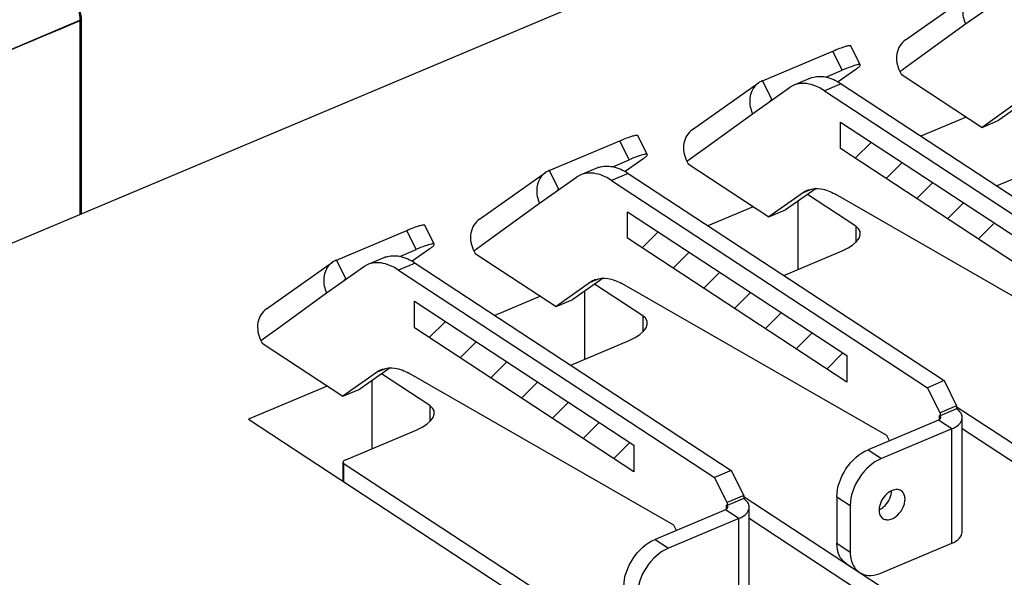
# Model space of a CAD drawing. Header units: millimetres. Extents: x 0 to 4620, y -1280 to 3267.
# Tile 88 of 103: x 3278 to 3404, y 1992 to 2063. Entities that reach past the tile are written whole.
import ezdxf

# ---------------------------------------------------------------- set-up
doc = ezdxf.new("R2010")
doc.units = ezdxf.units.MM
doc.header["$LTSCALE"] = 254.1
doc.layers.get('0').update_dxf_attribs({"linetype": 'CONTINUOUS'})
doc.layers.add('03___PRT_ALL_CURVES', color=7, linetype='CONTINUOUS')

msp = doc.modelspace()

# ---------------------------------------------------------------- linework, layer by layer
at = {"color": 7, "linetype": 'Continuous'}
for p, q in [((3245.37, 2021.27), (3382.51, 2078.97)), ((3383.03, 2049.97), (3411.16, 2031.53)), ((3383.03, 2046.57), (3383.03, 2049.97)), ((3399.16, 2050.61), (3393.34, 2048.17)), ((3411.16, 2028.12), (3383.03, 2046.57)), ((3403.05, 2041.8), (3410.55, 2044.96)), ((3384.97, 2036.63), (3378.79, 2040.68)), ((3377.53, 2039.78), (3377.53, 2031.06)), ((3355.71, 2038.48), (3383.85, 2020.04)), ((3355.71, 2035.08), (3355.71, 2038.48)), ((3371.84, 2039.12), (3366.03, 2036.67)), ((3384.97, 2036.63), (3384.97, 2034.55)), ((3383.85, 2016.63), (3355.71, 2035.08)), ((3375.74, 2030.31), (3383.24, 2033.46)), ((3357.66, 2025.14), (3351.48, 2029.19)), ((3350.21, 2028.29), (3350.21, 2019.57)), ((3328.4, 2026.99), (3356.53, 2008.54)), ((3328.4, 2023.58), (3328.4, 2026.99)), ((3344.53, 2027.63), (3338.71, 2025.18)), ((3357.66, 2025.14), (3357.66, 2023.06)), ((3356.53, 2005.14), (3328.4, 2023.58)), ((3348.42, 2018.82), (3355.92, 2021.97)), ((3383.85, 2020.04), (3383.85, 2016.63)), ((3322.9, 2016.8), (3322.9, 2008.08)), ((3330.34, 2013.64), (3324.16, 2017.69)), ((3317.21, 2016.13), (3307.1, 2011.88)), ((3330.34, 2013.64), (3330.34, 2011.57)), ((3425.24, 1995.53), (3397.86, 2013.48)), ((3307.1, 2011.88), (3368.47, 1971.64)), ((3319.58, 2006.68), (3328.61, 2010.48)), ((3398.63, 2010.67), (3423.1, 1994.63)), ((3356.53, 2008.54), (3356.53, 2005.14)), ((3319.21, 2006.33), (3319.21, 2003.94)), ((3370.61, 1972.55), (3319.26, 2006.21)), ((3319.28, 2006.2), (3319.28, 2003.89)), ((3397.93, 1984.04), (3370.55, 2001.99)), ((3371.31, 1999.18), (3395.78, 1983.14))]:
    msp.add_line(p, q, dxfattribs=at)
at = {"color": 6, "linetype": 'Continuous'}
for p, q in [((3391.35, 2060.5), (3399.83, 2066.49)), ((3399.06, 2062.54), (3403.8, 2065.88)), ((3285.64, 2063), (3285.5, 2062.94)), ((3285.64, 2063), (3285.52, 2063.08)), ((3285.64, 2063), (3285.64, 2038.22)), ((3393, 2058.16), (3399.06, 2062.54)), ((3385.56, 2057.3), (3384.35, 2059.74)), ((3373, 2055.27), (3382.03, 2059.07)), ((3383.24, 2056.62), (3382.03, 2059.07)), ((3390.62, 2056.44), (3393, 2058.16)), ((3381.14, 2055.74), (3383.24, 2056.62)), ((3384.97, 2056.71), (3382.72, 2055.12)), ((3390.62, 2056.44), (3390.79, 2056.1)), ((3390.79, 2056.1), (3401.17, 2049.29)), ((3364.03, 2049.01), (3372.52, 2055)), ((3373, 2055.27), (3374.21, 2052.82)), ((3379.18, 2055.6), (3377.04, 2054.7)), ((3383.1, 2054.88), (3380.96, 2053.98)), ((3383.1, 2054.88), (3423.63, 2028.31)), ((3371.74, 2051.04), (3376.49, 2054.39)), ((3380.96, 2053.98), (3421.49, 2027.41)), ((3374.01, 2052.69), (3374.21, 2052.82)), ((3374.21, 2052.82), (3374.35, 2052.88)), ((3405.6, 2052.42), (3401.17, 2049.29)), ((3407.21, 2052.94), (3403.31, 2050.19)), ((3365.69, 2046.67), (3371.74, 2051.04)), ((3401.17, 2049.29), (3403.31, 2050.19)), ((3358.25, 2045.81), (3357.04, 2048.25)), ((3345.68, 2043.77), (3354.71, 2047.57)), ((3355.92, 2045.13), (3354.71, 2047.57)), ((3363.31, 2044.95), (3365.69, 2046.67)), ((3353.83, 2044.25), (3355.92, 2045.13)), ((3357.66, 2045.21), (3355.4, 2043.62)), ((3363.31, 2044.95), (3363.47, 2044.61)), ((3363.47, 2044.61), (3373.85, 2037.8)), ((3336.72, 2037.52), (3345.2, 2043.51)), ((3345.68, 2043.77), (3346.89, 2041.33)), ((3351.86, 2044.1), (3349.72, 2043.2)), ((3355.79, 2043.39), (3353.65, 2042.49)), ((3355.79, 2043.39), (3396.32, 2016.82)), ((3344.43, 2039.55), (3349.17, 2042.9)), ((3353.65, 2042.49), (3394.18, 2015.92)), ((3346.7, 2041.19), (3346.89, 2041.33)), ((3346.89, 2041.33), (3347.04, 2041.39)), ((3378.29, 2040.93), (3373.85, 2037.8)), ((3379.89, 2041.45), (3375.99, 2038.7)), ((3378.29, 2040.93), (3379.41, 2041.4)), ((3416.28, 2021.26), (3382.28, 2040.76)), ((3338.37, 2035.17), (3344.43, 2039.55)), ((3373.85, 2037.8), (3375.99, 2038.7)), ((3330.93, 2034.31), (3329.72, 2036.76)), ((3318.37, 2032.28), (3327.4, 2036.08)), ((3328.61, 2033.64), (3327.4, 2036.08)), ((3335.99, 2033.45), (3338.37, 2035.17)), ((3326.51, 2032.75), (3328.61, 2033.64)), ((3330.34, 2033.72), (3328.09, 2032.13)), ((3335.99, 2033.45), (3336.16, 2033.11)), ((3336.16, 2033.11), (3346.54, 2026.31)), ((3309.4, 2026.03), (3317.89, 2032.02)), ((3318.37, 2032.28), (3319.58, 2029.84)), ((3324.55, 2032.61), (3322.41, 2031.71)), ((3328.47, 2031.9), (3326.33, 2031)), ((3328.47, 2031.9), (3369, 2005.32)), ((3317.11, 2028.06), (3321.86, 2031.41)), ((3326.33, 2031), (3366.86, 2004.42)), ((3319.38, 2029.7), (3319.58, 2029.84)), ((3319.58, 2029.84), (3319.72, 2029.9)), ((3350.97, 2029.44), (3346.54, 2026.31)), ((3352.58, 2029.96), (3348.68, 2027.21)), ((3350.97, 2029.44), (3352.09, 2029.91)), ((3388.96, 2009.77), (3354.97, 2029.27)), ((3311.06, 2023.68), (3317.11, 2028.06)), ((3346.54, 2026.31), (3348.68, 2027.21)), ((3308.68, 2021.96), (3311.06, 2023.68)), ((3308.68, 2021.96), (3308.84, 2021.62)), ((3308.84, 2021.62), (3319.22, 2014.82)), ((3323.66, 2017.94), (3319.22, 2014.82)), ((3325.26, 2018.47), (3321.36, 2015.72)), ((3323.66, 2017.94), (3324.78, 2018.42)), ((3361.65, 1998.28), (3327.65, 2017.77)), ((3396.32, 2016.82), (3394.18, 2015.92)), ((3396.32, 2016.82), (3397.92, 2013.58)), ((3319.22, 2014.82), (3321.36, 2015.72)), ((3395.79, 2012.68), (3394.18, 2015.92)), ((3397.92, 2013.58), (3395.79, 2012.68)), ((3397.92, 2013.21), (3395.79, 2012.31)), ((3397.92, 2013.58), (3397.92, 2013.21)), ((3395.59, 2011.76), (3386.56, 2007.96)), ((3397.3, 2010.64), (3395.59, 2011.76)), ((3395.79, 2012.31), (3395.71, 2012.36)), ((3395.71, 2011.83), (3395.71, 2012.36)), ((3395.79, 2012.68), (3395.79, 2012.31)), ((3398.63, 1997.42), (3398.63, 2012.09)), ((3397.3, 2010.64), (3388.27, 2006.84)), ((3397.3, 1995.97), (3397.3, 2010.64)), ((3389.29, 2009.11), (3388.96, 2009.77)), ((3386.56, 2007.96), (3388.27, 2006.84)), ((3369, 2005.32), (3366.86, 2004.42)), ((3369, 2005.32), (3370.61, 2002.08)), ((3368.47, 2001.18), (3366.86, 2004.42)), ((3370.61, 2002.08), (3368.47, 2001.18)), ((3370.61, 2001.72), (3368.47, 2000.82)), ((3370.61, 2002.08), (3370.61, 2001.72)), ((3382.56, 2001.93), (3384.27, 2000.8)), ((3382.56, 2001.93), (3382.56, 1995.97)), ((3368.27, 2000.27), (3359.24, 1996.47)), ((3369.98, 1999.15), (3368.27, 2000.27)), ((3368.47, 2000.82), (3368.4, 2000.87)), ((3368.4, 2000.34), (3368.4, 2000.87)), ((3368.47, 2001.18), (3368.47, 2000.82)), ((3371.31, 1985.93), (3371.31, 2000.6)), ((3384.27, 2000.8), (3384.27, 1994.85)), ((3369.98, 1999.15), (3360.95, 1995.35)), ((3369.98, 1984.48), (3369.98, 1999.15)), ((3361.97, 1997.62), (3361.65, 1998.28)), ((3359.24, 1996.47), (3360.95, 1995.35)), ((3382.56, 1995.97), (3384.27, 1994.85)), ((3388.27, 1992.17), (3397.3, 1995.97)), ((3383.75, 1993.37), (3385.46, 1992.24))]:
    msp.add_line(p, q, dxfattribs=at)
at = {"color": 3, "linetype": 'Continuous'}
for p, q in [((2935.45, 1915.74), (3285.47, 2063.01)), ((3285.47, 2063.01), (3285.47, 2038.15))]:
    msp.add_line(p, q, dxfattribs=at)
at = {"color": 2, "linetype": 'Continuous'}
for p, q in [((3384.92, 2045.33), (3386.98, 2047.39)), ((3388.87, 2042.74), (3390.92, 2044.8)), ((3392.81, 2040.15), (3394.87, 2042.21)), ((3396.76, 2037.57), (3398.81, 2039.62)), ((3400.7, 2034.98), (3402.76, 2037.04)), ((3357.6, 2033.84), (3359.66, 2035.89)), ((3361.55, 2031.25), (3363.61, 2033.31)), ((3365.5, 2028.66), (3367.55, 2030.72)), ((3369.44, 2026.07), (3371.5, 2028.13)), ((3373.39, 2023.49), (3375.45, 2025.54)), ((3330.29, 2022.34), (3332.35, 2024.4)), ((3377.34, 2020.9), (3379.39, 2022.96)), ((3334.24, 2019.76), (3336.29, 2021.81)), ((3381.28, 2018.31), (3383.34, 2020.37)), ((3338.18, 2017.17), (3340.24, 2019.23)), ((3342.13, 2014.58), (3344.18, 2016.64)), ((3346.07, 2012), (3348.13, 2014.05)), ((3350.02, 2009.41), (3352.08, 2011.46)), ((3353.97, 2006.82), (3356.02, 2008.88))]:
    msp.add_line(p, q, dxfattribs=at)
at = {"color": 6, "linetype": 'Continuous'}
for centre, radius, start, end in [((3373.96, 2052.95), 2.51, 125.1688, 127.909), ((3373.98, 2052.93), 2.53, 114.275, 125.1472), ((3373.98, 2052.92), 2.54, 112.8167, 114.2728), ((3378.21, 2051.95), 2.99, 123.5305, 125.2066), ((3378.19, 2051.99), 2.94, 120.0308, 123.5341), ((3378.16, 2052.04), 2.88, 112.83, 120.0326), ((3378.15, 2052.06), 2.87, 110.7327, 112.8147), ((3378.16, 2052.03), 2.9, 104.2364, 110.7185), ((3378.19, 2051.91), 3.02, 96.7013, 104.2031), ((3380.29, 2052.95), 2.87, 109.4882, 112.8136), ((3374.43, 2052.29), 0.579, 112.8329, 125.0886), ((3346.65, 2041.46), 2.51, 125.1688, 127.909), ((3346.66, 2041.44), 2.53, 114.275, 125.1472), ((3346.67, 2041.43), 2.54, 112.8167, 114.2728), ((3350.84, 2040.55), 2.88, 112.83, 120.0326), ((3350.84, 2040.56), 2.87, 110.7327, 112.8147), ((3350.85, 2040.53), 2.9, 104.2364, 110.7185), ((3350.87, 2040.41), 3.02, 96.7013, 104.2031), ((3352.98, 2041.46), 2.87, 109.4882, 112.8136), ((3350.9, 2040.46), 2.99, 123.5305, 125.2066), ((3350.87, 2040.49), 2.94, 120.0308, 123.5341), ((3347.12, 2040.8), 0.579, 112.8329, 125.0886), ((3379.93, 2038.6), 2.85, 112.8857, 125.2393), ((3379.91, 2038.65), 2.8, 110.7031, 112.815), ((3319.33, 2029.97), 2.51, 125.1688, 127.909), ((3319.35, 2029.94), 2.53, 114.275, 125.1472), ((3319.35, 2029.94), 2.54, 112.8167, 114.2728), ((3323.53, 2029.05), 2.88, 112.83, 120.0326), ((3323.52, 2029.07), 2.87, 110.7327, 112.8147), ((3323.53, 2029.04), 2.9, 104.2364, 110.7185), ((3323.56, 2028.92), 3.02, 96.7013, 104.2031), ((3325.66, 2029.97), 2.87, 109.4882, 112.8136), ((3323.58, 2028.96), 2.99, 123.5305, 125.2066), ((3323.56, 2029), 2.94, 120.0308, 123.5341), ((3319.8, 2029.3), 0.579, 112.8329, 125.0886), ((3352.62, 2027.11), 2.85, 112.8857, 125.2393), ((3352.59, 2027.16), 2.8, 110.7031, 112.815), ((3325.3, 2015.61), 2.85, 112.8857, 125.2393), ((3325.28, 2015.66), 2.8, 110.7031, 112.815), ((3397.62, 2012.1), 1.01, 346.3283, 353.2675), ((3397.64, 2012.09), 0.987, 353.2898, 359.9937), ((3387.42, 2002.76), 2.16, 352.7745, 358.9189), ((3370.3, 2000.61), 1.01, 346.3283, 353.2675), ((3370.33, 2000.6), 0.987, 353.2898, 359.9937), ((3386.71, 1994.14), 2.27, 230.0506, 234.3002), ((3386.7, 1994.14), 2.26, 234.3035, 236.7499), ((3386.53, 1996.3), 4.48, 288.9329, 292.8425)]:
    msp.add_arc(centre, radius, start, end, dxfattribs=at)
at = {"color": 7, "linetype": 'Continuous'}
for centre, major_axis, ratio, start_param, end_param in [((3380.98, 2034.95), (4.57, 0.92), 0.447279, 5.138283, 6.709079), ((3353.66, 2023.46), (4.57, 0.92), 0.447279, 5.138283, 6.709079), ((3326.35, 2011.96), (4.57, 0.92), 0.447279, 5.138283, 6.709079), ((3319.94, 2006.45), (0.724, 0.145), 0.44728, 8.279877, 9.725467)]:
    msp.add_ellipse(centre, major_axis=major_axis, ratio=ratio, start_param=start_param, end_param=end_param, dxfattribs=at)
at = {"color": 6, "linetype": 'Continuous'}
for points, knots in [([(3282.39, 2067.45), (3280.81, 2066.79), (3274.48, 2064.27), (3268.22, 2061.57), (3263.52, 2059.59)], [0, 0, 0, 0, 0.25139, 1, 1, 1, 1]), ([(3399.28, 2065.96), (3398.93, 2065.51), (3398.53, 2064.31), (3398.8, 2063.1), (3399.06, 2062.54)], [0, 0, 0, 0, 0.47786, 1, 1, 1, 1]), ([(3382.03, 2059.07), (3382.33, 2059.19), (3382.88, 2059.41), (3383.58, 2059.66), (3384.04, 2059.78), (3384.26, 2059.79), (3384.34, 2059.77), (3384.35, 2059.74)], [0, 0, 0, 0, 0.404833, 0.715492, 0.914162, 0.969465, 1, 1, 1, 1]), ([(3391.35, 2060.51), (3391.06, 2060.31), (3390.57, 2059.77), (3390.05, 2058.35), (3390.28, 2057.13), (3390.62, 2056.44)], [0, 0, 0, 0, 0.233494, 0.477137, 1, 1, 1, 1]), ([(3385.18, 2057.31), (3384.91, 2057.25), (3384.26, 2057.03), (3383.62, 2056.78), (3383.24, 2056.62)], [0, 0, 0, 0, 0.40343, 1, 1, 1, 1]), ([(3384.97, 2056.71), (3385.02, 2056.74), (3385.19, 2056.86), (3385.35, 2056.99), (3385.45, 2057.09)], [0, 0, 0, 0, 0.305982, 1, 1, 1, 1]), ([(3385.4, 2057.34), (3385.38, 2057.34), (3385.31, 2057.34), (3385.24, 2057.32), (3385.18, 2057.31)], [0, 0, 0, 0, 0.210477, 1, 1, 1, 1]), ([(3385.56, 2057.3), (3385.56, 2057.31), (3385.51, 2057.35), (3385.45, 2057.35), (3385.4, 2057.34)], [0, 0, 0, 0, 0.167818, 1, 1, 1, 1]), ([(3385.45, 2057.09), (3385.48, 2057.13), (3385.54, 2057.18), (3385.57, 2057.27), (3385.56, 2057.3)], [0, 0, 0, 0, 0.655332, 1, 1, 1, 1]), ([(3379.33, 2055.66), (3379.89, 2055.86), (3381.29, 2055.88), (3382.5, 2055.28), (3383.1, 2054.88)], [0, 0, 0, 0, 0.452057, 1, 1, 1, 1]), ([(3371.96, 2054.46), (3371.62, 2054.01), (3371.22, 2052.81), (3371.48, 2051.6), (3371.74, 2051.04)], [0, 0, 0, 0, 0.47786, 1, 1, 1, 1]), ([(3380.96, 2053.98), (3380.7, 2054.15), (3379.76, 2054.7), (3378.62, 2055), (3377.84, 2054.91)], [0, 0, 0, 0, 0.284553, 1, 1, 1, 1]), ([(3354.71, 2047.57), (3355.02, 2047.7), (3355.56, 2047.92), (3356.27, 2048.17), (3356.72, 2048.28), (3356.95, 2048.3), (3357.02, 2048.27), (3357.04, 2048.25)], [0, 0, 0, 0, 0.404833, 0.715492, 0.914162, 0.969465, 1, 1, 1, 1]), ([(3364.03, 2049.01), (3363.75, 2048.81), (3363.25, 2048.28), (3362.74, 2046.86), (3362.96, 2045.64), (3363.31, 2044.95)], [0, 0, 0, 0, 0.233494, 0.477137, 1, 1, 1, 1]), ([(3357.87, 2045.82), (3357.59, 2045.76), (3356.94, 2045.54), (3356.3, 2045.29), (3355.92, 2045.13)], [0, 0, 0, 0, 0.40343, 1, 1, 1, 1]), ([(3357.66, 2045.21), (3357.71, 2045.25), (3357.87, 2045.37), (3358.03, 2045.5), (3358.13, 2045.6)], [0, 0, 0, 0, 0.305982, 1, 1, 1, 1]), ([(3358.09, 2045.85), (3358.07, 2045.85), (3358, 2045.84), (3357.92, 2045.83), (3357.87, 2045.82)], [0, 0, 0, 0, 0.210477, 1, 1, 1, 1]), ([(3358.25, 2045.81), (3358.24, 2045.82), (3358.2, 2045.86), (3358.13, 2045.85), (3358.09, 2045.85)], [0, 0, 0, 0, 0.167818, 1, 1, 1, 1]), ([(3358.13, 2045.6), (3358.17, 2045.63), (3358.23, 2045.69), (3358.26, 2045.78), (3358.25, 2045.81)], [0, 0, 0, 0, 0.655332, 1, 1, 1, 1]), ([(3352.02, 2044.16), (3352.58, 2044.36), (3353.97, 2044.38), (3355.18, 2043.78), (3355.79, 2043.39)], [0, 0, 0, 0, 0.452057, 1, 1, 1, 1]), ([(3353.65, 2042.49), (3353.39, 2042.66), (3352.44, 2043.21), (3351.3, 2043.51), (3350.52, 2043.41)], [0, 0, 0, 0, 0.284553, 1, 1, 1, 1]), ([(3344.65, 2042.97), (3344.3, 2042.52), (3343.9, 2041.32), (3344.17, 2040.11), (3344.43, 2039.55)], [0, 0, 0, 0, 0.47786, 1, 1, 1, 1]), ([(3378.92, 2041.27), (3379.42, 2041.45), (3380.64, 2041.53), (3381.74, 2041.07), (3382.28, 2040.76)], [0, 0, 0, 0, 0.457679, 1, 1, 1, 1]), ([(3327.4, 2036.08), (3327.7, 2036.21), (3328.25, 2036.43), (3328.95, 2036.68), (3329.41, 2036.79), (3329.63, 2036.81), (3329.71, 2036.78), (3329.72, 2036.76)], [0, 0, 0, 0, 0.404833, 0.715492, 0.914162, 0.969465, 1, 1, 1, 1]), ([(3336.72, 2037.52), (3336.43, 2037.32), (3335.94, 2036.78), (3335.42, 2035.36), (3335.65, 2034.15), (3335.99, 2033.45)], [0, 0, 0, 0, 0.233494, 0.477137, 1, 1, 1, 1]), ([(3330.55, 2034.33), (3330.28, 2034.27), (3329.63, 2034.05), (3328.99, 2033.8), (3328.61, 2033.64)], [0, 0, 0, 0, 0.40343, 1, 1, 1, 1]), ([(3330.77, 2034.36), (3330.75, 2034.36), (3330.68, 2034.35), (3330.61, 2034.34), (3330.55, 2034.33)], [0, 0, 0, 0, 0.210477, 1, 1, 1, 1]), ([(3330.93, 2034.31), (3330.93, 2034.32), (3330.88, 2034.37), (3330.82, 2034.36), (3330.77, 2034.36)], [0, 0, 0, 0, 0.167818, 1, 1, 1, 1]), ([(3330.82, 2034.1), (3330.85, 2034.14), (3330.91, 2034.2), (3330.94, 2034.29), (3330.93, 2034.31)], [0, 0, 0, 0, 0.655332, 1, 1, 1, 1]), ([(3330.34, 2033.72), (3330.39, 2033.76), (3330.56, 2033.88), (3330.72, 2034), (3330.82, 2034.1)], [0, 0, 0, 0, 0.305982, 1, 1, 1, 1]), ([(3326.33, 2031), (3326.07, 2031.17), (3325.13, 2031.71), (3323.99, 2032.01), (3323.21, 2031.92)], [0, 0, 0, 0, 0.284553, 1, 1, 1, 1]), ([(3324.7, 2032.67), (3325.26, 2032.87), (3326.66, 2032.89), (3327.87, 2032.29), (3328.47, 2031.9)], [0, 0, 0, 0, 0.452057, 1, 1, 1, 1]), ([(3317.33, 2031.48), (3316.99, 2031.03), (3316.59, 2029.83), (3316.85, 2028.62), (3317.11, 2028.06)], [0, 0, 0, 0, 0.47786, 1, 1, 1, 1]), ([(3351.61, 2029.77), (3352.1, 2029.96), (3353.32, 2030.04), (3354.42, 2029.58), (3354.97, 2029.27)], [0, 0, 0, 0, 0.457679, 1, 1, 1, 1]), ([(3309.4, 2026.03), (3309.12, 2025.83), (3308.62, 2025.29), (3308.11, 2023.87), (3308.33, 2022.65), (3308.68, 2021.96)], [0, 0, 0, 0, 0.233494, 0.477137, 1, 1, 1, 1]), ([(3324.29, 2018.28), (3324.79, 2018.47), (3326.01, 2018.55), (3327.11, 2018.09), (3327.65, 2017.77)], [0, 0, 0, 0, 0.457679, 1, 1, 1, 1]), ([(3398.63, 2012.09), (3398.63, 2012.3), (3398.47, 2012.75), (3398.13, 2013.07), (3397.92, 2013.21)], [0, 0, 0, 0, 0.452411, 1, 1, 1, 1]), ([(3395.59, 2011.76), (3395.63, 2011.78), (3395.76, 2011.85), (3395.89, 2011.99), (3395.89, 2012.09)], [0, 0, 0, 0, 0.312388, 1, 1, 1, 1]), ([(3395.89, 2012.09), (3395.89, 2012.15), (3395.85, 2012.23), (3395.8, 2012.29), (3395.78, 2012.31)], [0, 0, 0, 0, 0.719478, 1, 1, 1, 1]), ([(3397.3, 2010.64), (3397.44, 2010.7), (3397.91, 2010.93), (3398.34, 2011.28), (3398.51, 2011.62)], [0, 0, 0, 0, 0.291241, 1, 1, 1, 1]), ([(3382.56, 2001.93), (3382.56, 2003.18), (3383.47, 2005.66), (3385.4, 2007.48), (3386.56, 2007.96)], [0, 0, 0, 0, 0.5007, 1, 1, 1, 1]), ([(3388.27, 2006.84), (3387.12, 2006.36), (3385.19, 2004.54), (3384.27, 2002.06), (3384.27, 2000.8)], [0, 0, 0, 0, 0.4993, 1, 1, 1, 1]), ([(3389.63, 2002.74), (3389.31, 2002.61), (3388.72, 2002.15), (3387.99, 2001.05), (3387.86, 1999.84), (3388.24, 1999.36)], [0, 0, 0, 0, 0.261532, 0.543527, 1, 1, 1, 1]), ([(3390.53, 2002.83), (3390.47, 2002.85), (3390.16, 2002.9), (3389.85, 2002.83), (3389.63, 2002.74)], [0, 0, 0, 0, 0.231284, 1, 1, 1, 1]), ([(3389.63, 1999.12), (3389.99, 1999.27), (3390.64, 1999.79), (3391.14, 2000.67), (3391.31, 2001.44), (3391.29, 2002.09), (3391.04, 2002.55), (3390.8, 2002.71)], [0, 0, 0, 0, 0.265542, 0.549012, 0.681724, 0.801412, 1, 1, 1, 1]), ([(3371.31, 2000.6), (3371.31, 2000.81), (3371.16, 2001.26), (3370.81, 2001.57), (3370.61, 2001.72)], [0, 0, 0, 0, 0.452411, 1, 1, 1, 1]), ([(3387.97, 2000.26), (3388.18, 2000.36), (3388.96, 2000.88), (3389.48, 2001.78), (3389.57, 2002.49)], [0, 0, 0, 0, 0.240993, 1, 1, 1, 1]), ([(3368.27, 2000.27), (3368.31, 2000.29), (3368.45, 2000.35), (3368.57, 2000.5), (3368.57, 2000.6)], [0, 0, 0, 0, 0.312388, 1, 1, 1, 1]), ([(3368.57, 2000.6), (3368.57, 2000.66), (3368.54, 2000.74), (3368.48, 2000.8), (3368.47, 2000.82)], [0, 0, 0, 0, 0.719478, 1, 1, 1, 1]), ([(3369.98, 1999.15), (3370.12, 1999.21), (3370.59, 1999.43), (3371.03, 1999.79), (3371.2, 2000.12)], [0, 0, 0, 0, 0.291241, 1, 1, 1, 1]), ([(3388.47, 1999.15), (3388.62, 1999.05), (3389.03, 1998.93), (3389.44, 1999.03), (3389.63, 1999.12)], [0, 0, 0, 0, 0.465053, 1, 1, 1, 1]), ([(3355.24, 1990.43), (3355.24, 1991.69), (3356.16, 1994.17), (3358.09, 1995.99), (3359.24, 1996.47)], [0, 0, 0, 0, 0.5007, 1, 1, 1, 1]), ([(3397.3, 1995.97), (3397.66, 1996.12), (3398.28, 1996.46), (3398.63, 1997.13), (3398.63, 1997.42)], [0, 0, 0, 0, 0.57195, 1, 1, 1, 1]), ([(3360.95, 1995.35), (3359.8, 1994.86), (3357.87, 1993.05), (3356.96, 1990.56), (3356.96, 1989.31)], [0, 0, 0, 0, 0.4993, 1, 1, 1, 1]), ([(3383.75, 1993.37), (3383.37, 1993.62), (3382.72, 1994.44), (3382.56, 1995.44), (3382.56, 1995.97)], [0, 0, 0, 0, 0.464272, 1, 1, 1, 1]), ([(3384.27, 1994.85), (3384.27, 1994.64), (3384.32, 1993.91), (3384.58, 1993.16), (3384.92, 1992.74)], [0, 0, 0, 0, 0.274355, 1, 1, 1, 1]), ([(3385.46, 1992.24), (3385.8, 1992.02), (3386.67, 1991.75), (3387.55, 1991.91), (3387.98, 1992.06)], [0, 0, 0, 0, 0.469718, 1, 1, 1, 1])]:
    msp.add_open_spline(points, degree=3, knots=knots, dxfattribs=at)
at = {"color": 3, "linetype": 'Continuous'}
msp.add_open_spline([(3285.22, 2064.62), (3285.37, 2064.1), (3285.47, 2063.55), (3285.47, 2063.01)], degree=3, dxfattribs=at)
at = {"color": 6, "linetype": 'Continuous'}
for points in [[(3285.46, 2064.35), (3285.57, 2063.91), (3285.64, 2063.45), (3285.64, 2063)], [(3285.5, 2062.94), (3278.99, 2060.2), (3272.5, 2057.42), (3265.94, 2054.81)], [(3372.42, 2054.93), (3372.25, 2054.8), (3372.1, 2054.64), (3371.96, 2054.46)], [(3374.1, 2052.76), (3374.04, 2052.72), (3373.98, 2052.66), (3373.94, 2052.6)], [(3345.11, 2043.44), (3344.94, 2043.3), (3344.78, 2043.15), (3344.65, 2042.97)], [(3346.78, 2041.27), (3346.72, 2041.23), (3346.67, 2041.17), (3346.63, 2041.1)], [(3317.79, 2031.95), (3317.62, 2031.81), (3317.47, 2031.65), (3317.33, 2031.48)], [(3319.47, 2029.78), (3319.41, 2029.73), (3319.35, 2029.68), (3319.31, 2029.61)], [(3398.51, 2011.62), (3398.55, 2011.69), (3398.58, 2011.77), (3398.6, 2011.86)], [(3390.8, 2002.71), (3390.72, 2002.77), (3390.63, 2002.81), (3390.53, 2002.83)], [(3371.2, 2000.12), (3371.23, 2000.2), (3371.26, 2000.28), (3371.29, 2000.37)], [(3388.24, 1999.36), (3388.3, 1999.28), (3388.38, 1999.21), (3388.47, 1999.15)], [(3384.92, 1992.74), (3385.02, 1992.62), (3385.13, 1992.5), (3385.25, 1992.4)]]:
    msp.add_open_spline(points, degree=3, dxfattribs=at)
at = {"layer": '03___PRT_ALL_CURVES', "color": 4, "linetype": 'Continuous'}
msp.add_line((3245.37, 2021.27), (3382.51, 2078.97), dxfattribs=at)

doc.saveas('drawing.dxf')
